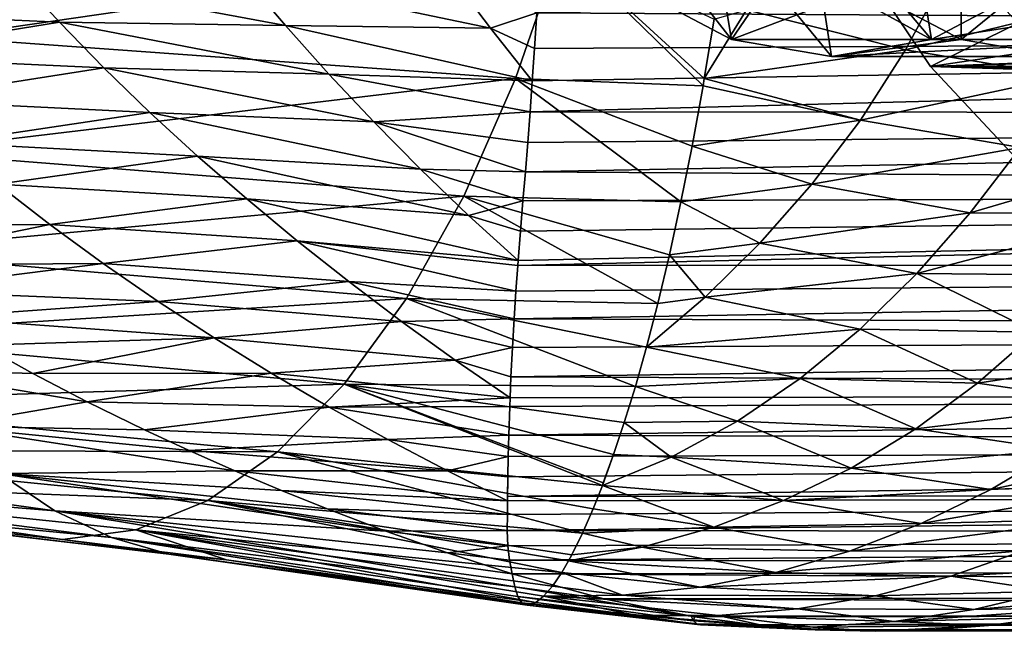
# Model space of a CAD drawing. Header units: metres. Extents: x -62 to 150, y -92 to 92.
# Tile 57 of 256: x -16.14 to -7.87, y -72.33 to -67.19. Entities that reach past the tile are written whole.
import ezdxf

# ---------------------------------------------------------------- set-up
doc = ezdxf.new("R2010")
doc.units = ezdxf.units.M
doc.layers.add('solid_500615', color=7, linetype='CONTINUOUS')

msp = doc.modelspace()

# ---------------------------------------------------------------- linework, layer by layer
at = {"layer": 'solid_500615'}
for points in [[(-7.472075, -67.519371, -0.661175), (-8.228008, -66.703346, 0.418409), (-7.268488, -65.979836, -0.861241)], [(-11.59212, -66.579346, -15.871886), (-16.788025, -67.335495, -15.12705), (-16.491867, -66.25766, -15.923304)], [(-8.230726, -66.419296, -3.215589), (-9.034674, -66.9291, -2.822368), (-8.227681, -67.355888, -3.974873)], [(-7.438583, -66.712997, -4.346888), (-8.230726, -66.419296, -3.215589), (-8.227681, -67.355888, -3.974873)], [(-11.59212, -66.579346, -15.871886), (-11.971284, -67.683662, -15.072734), (-16.788025, -67.335495, -15.12705)], [(-10.396338, -67.744438, -15.108788), (-11.971284, -67.683662, -15.072734), (-11.59212, -66.579346, -15.871886)], [(-11.791821, -67.132172, 4.115131), (13.509491, -67.288322, 21.677958), (13.217651, -66.554741, 22.094666)], [(-10.38599, -67.684868, -15.155298), (-10.396338, -67.744438, -15.108788), (-11.59212, -66.579346, -15.871886)], [(-10.303447, -67.184395, -15.52364), (-10.38599, -67.684868, -15.155298), (-11.59212, -66.579346, -15.871886)], [(-8.477243, -67.355415, -7.724949), (-9.008647, -66.724213, -8.05568), (-8.609482, -66.537476, -8.625748)], [(-8.477243, -67.355415, -7.724949), (-8.609482, -66.537476, -8.625748), (-7.669055, -66.927246, -8.879162)], [(-9.126575, -66.628731, 1.701695), (-8.485887, -67.583351, 0.786697), (-7.051557, -66.868744, -1.261737)], [(14.758265, -67.584534, 17.060911), (-8.485887, -67.583351, 0.786697), (-9.126575, -66.628731, 1.701695)], [(14.758265, -67.584534, 17.060911), (-9.126575, -66.628731, 1.701695), (14.426687, -67.128807, 17.534454)], [(-10.966625, -66.927261, -4.169743), (-10.65099, -66.724213, -5.71017), (-10.158436, -67.355423, -5.323958)], [(-10.158436, -67.355423, -5.323958), (-10.65099, -66.724213, -5.71017), (-10.242868, -66.837143, -6.293029)], [(-8.477243, -67.355415, -7.724949), (-9.41677, -66.837135, -7.472821), (-9.008647, -66.724213, -8.05568)], [(-7.408859, -66.703339, 0.991989), (-8.228008, -66.703346, 0.418409), (-7.472075, -67.519371, -0.661175)], [(-7.438583, -66.712997, -4.346888), (-8.227681, -67.355888, -3.974873), (-7.388437, -67.5, -5.173438)], [(-17.948839, -67.115997, 1.451085), (-15.804193, -67.210228, 1.96695), (-16.162016, -66.818985, 2.171526)], [(-16.162016, -66.818985, 2.171526), (-13.90514, -67.239563, 2.752635), (-14.254234, -66.826004, 2.937469)], [(-16.162016, -66.818985, 2.171526), (-15.804193, -67.210228, 1.96695), (-13.90514, -67.239563, 2.752635)], [(-14.254234, -66.826004, 2.937469), (-12.183241, -67.260948, 3.734874), (-12.519593, -66.815384, 3.903507)], [(-14.254234, -66.826004, 2.937469), (-13.90514, -67.239563, 2.752635), (-12.183241, -67.260948, 3.734874)], [(-12.519593, -66.815384, 3.903507), (-12.183241, -67.260948, 3.734874), (-11.791821, -67.132172, 4.115131)], [(-10.158436, -67.355423, -5.323958), (-10.242868, -66.837143, -6.293029), (-9.829819, -66.875, -6.882925)], [(-8.353905, -66.808365, -15.738861), (-8.696227, -67.443153, -15.331015), (-10.031796, -67.107086, -15.586218)], [(-9.317839, -67.5, -6.524454), (-9.829819, -66.875, -6.882925), (-9.41677, -66.837135, -7.472821)], [(-9.317839, -67.5, -6.524454), (-9.41677, -66.837135, -7.472821), (-8.477243, -67.355415, -7.724949)], [(-6.984501, -67.025078, -15.431939), (-8.696227, -67.443153, -15.331015), (-8.353905, -66.808365, -15.738861)], [(-10.966625, -66.927261, -4.169743), (-10.158436, -67.355423, -5.323958), (-9.034674, -66.9291, -2.822368)], [(-10.158436, -67.355423, -5.323958), (-9.829819, -66.875, -6.882925), (-9.317839, -67.5, -6.524454)], [(-8.485887, -67.583351, 0.786697), (-6.38057, -67.269867, -2.220006), (-7.051557, -66.868744, -1.261737)], [(-8.477243, -67.355415, -7.724949), (-7.669055, -66.927246, -8.879162), (-5.7422, -66.9291, -7.524507)], [(-10.158436, -67.355423, -5.323958), (-8.227681, -67.355888, -3.974873), (-9.034674, -66.9291, -2.822368)], [(-8.477243, -67.355415, -7.724949), (-5.7422, -66.9291, -7.524507), (-6.549193, -67.355888, -6.372003)], [(-6.984501, -67.025078, -15.431939), (-7.338868, -67.66552, -15.028539), (-8.696227, -67.443153, -15.331015)], [(-17.948839, -67.115997, 1.451085), (-17.564863, -67.496574, 1.210724), (-15.804193, -67.210228, 1.96695)], [(-12.183241, -67.260948, 3.734874), (-11.811939, -67.430504, 3.83067), (-11.791821, -67.132172, 4.115131)], [(-11.791821, -67.132172, 4.115131), (-11.811939, -67.430504, 3.83067), (13.509491, -67.288322, 21.677958)], [(-10.031796, -67.107086, -15.586218), (-10.38599, -67.684868, -15.155298), (-10.303447, -67.184395, -15.52364)], [(-8.696227, -67.443153, -15.331015), (-10.38599, -67.684868, -15.155298), (-10.031796, -67.107086, -15.586218)], [(-17.564863, -67.496574, 1.210724), (-15.430992, -67.593521, 1.754232), (-15.804193, -67.210228, 1.96695)], [(-15.804193, -67.210228, 1.96695), (-13.540649, -67.647354, 2.558936), (-13.90514, -67.239563, 2.752635)], [(-15.804193, -67.210228, 1.96695), (-15.430992, -67.593521, 1.754232), (-13.540649, -67.647354, 2.558936)], [(-13.90514, -67.239563, 2.752635), (-11.830864, -67.702354, 3.556058), (-12.183241, -67.260948, 3.734874)], [(-13.90514, -67.239563, 2.752635), (-13.540649, -67.647354, 2.558936), (-11.830864, -67.702354, 3.556058)], [(-11.971284, -67.683662, -15.072734), (-17.128006, -68.301666, -14.214512), (-16.788025, -67.335495, -15.12705)], [(-12.183241, -67.260948, 3.734874), (-11.830864, -67.702354, 3.556058), (-11.811939, -67.430504, 3.83067)], [(-11.849909, -67.965324, 3.27532), (13.830564, -67.984062, 21.219534), (13.509491, -67.288322, 21.677958)], [(-11.830864, -67.702354, 3.556058), (-11.849909, -67.965324, 3.27532), (13.509491, -67.288322, 21.677958)], [(-11.811939, -67.430504, 3.83067), (-11.830864, -67.702354, 3.556058), (13.509491, -67.288322, 21.677958)], [(-8.485887, -67.583351, 0.786697), (-5.680642, -67.474083, -3.219607), (-6.38057, -67.269867, -2.220006)], [(-10.158436, -67.355423, -5.323958), (-9.317839, -67.5, -6.524454), (-8.227681, -67.355888, -3.974873)], [(-9.317839, -67.5, -6.524454), (-8.477243, -67.355415, -7.724949), (-6.549193, -67.355888, -6.372003)], [(-9.317839, -67.5, -6.524454), (-7.388437, -67.5, -5.173438), (-8.227681, -67.355888, -3.974873)], [(-9.317839, -67.5, -6.524454), (-6.549193, -67.355888, -6.372003), (-7.388437, -67.5, -5.173438)], [(-17.564863, -67.496574, 1.210724), (-17.165218, -67.866058, 0.96272), (-15.430992, -67.593521, 1.754232)], [(-8.696227, -67.443153, -15.331015), (-9.072412, -68.0336, -14.893385), (-10.38599, -67.684868, -15.155298)], [(-7.338868, -67.66552, -15.028539), (-9.072412, -68.0336, -14.893385), (-8.696227, -67.443153, -15.331015)], [(-8.485887, -67.583351, 0.786697), (-4.968336, -67.474083, -4.236885), (-5.680642, -67.474083, -3.219607)], [(-8.485887, -67.583351, 0.786697), (-2.163092, -67.583351, -8.243189), (-4.968336, -67.474083, -4.236885)], [(-8.485887, -67.583351, 0.786697), (-7.765054, -68.353699, -0.242758), (-2.163092, -67.583351, -8.243189)], [(15.477716, -68.353188, 16.033428), (-7.765054, -68.353699, -0.242758), (-8.485887, -67.583351, 0.786697)], [(15.109329, -67.9935, 16.55954), (-8.485887, -67.583351, 0.786697), (14.758265, -67.584534, 17.060911)], [(15.477716, -68.353188, 16.033428), (-8.485887, -67.583351, 0.786697), (15.109329, -67.9935, 16.55954)], [(-17.165218, -67.866058, 0.96272), (-15.043426, -67.968689, 1.533797), (-15.430992, -67.593521, 1.754232)], [(-15.430992, -67.593521, 1.754232), (-13.161716, -68.049232, 2.356497), (-13.540649, -67.647354, 2.558936)], [(-15.430992, -67.593521, 1.754232), (-15.043426, -67.968689, 1.533797), (-13.161716, -68.049232, 2.356497)], [(-13.540649, -67.647354, 2.558936), (-11.849909, -67.965324, 3.27532), (-11.830864, -67.702354, 3.556058)], [(-13.540649, -67.647354, 2.558936), (-13.161716, -68.049232, 2.356497), (-11.849909, -67.965324, 3.27532)], [(-7.338868, -67.66552, -15.028539), (-7.728797, -68.262558, -14.596777), (-9.072412, -68.0336, -14.893385)], [(-11.971284, -67.683662, -15.072734), (-12.405293, -68.672684, -14.159675), (-17.128006, -68.301666, -14.214512)], [(-10.581941, -68.720329, -14.252858), (-12.405293, -68.672684, -14.159675), (-11.971284, -67.683662, -15.072734)], [(-10.48893, -68.25177, -14.687249), (-10.581941, -68.720329, -14.252858), (-11.971284, -67.683662, -15.072734)], [(-10.396338, -67.744438, -15.108788), (-10.48893, -68.25177, -14.687249), (-11.971284, -67.683662, -15.072734)], [(-9.072412, -68.0336, -14.893385), (-10.48893, -68.25177, -14.687249), (-10.396338, -67.744438, -15.108788)], [(-9.072412, -68.0336, -14.893385), (-10.396338, -67.744438, -15.108788), (-10.38599, -67.684868, -15.155298)], [(-17.165218, -67.866058, 0.96272), (-16.751221, -68.224541, 0.707471), (-15.043426, -67.968689, 1.533797)], [(-16.751221, -68.224541, 0.707471), (-14.642856, -68.335976, 1.30544), (-15.043426, -67.968689, 1.533797)], [(-15.043426, -67.968689, 1.533797), (-12.769613, -68.44516, 2.145104), (-13.161716, -68.049232, 2.356497)], [(-15.043426, -67.968689, 1.533797), (-14.642856, -68.335976, 1.30544), (-12.769613, -68.44516, 2.145104)], [(-13.161716, -68.049232, 2.356497), (-11.86936, -68.221657, 2.986236), (-11.849909, -67.965324, 3.27532)], [(-11.889289, -68.469467, 2.690969), (14.179268, -68.637856, 20.721624), (13.830564, -67.984062, 21.219534)], [(-11.86936, -68.221657, 2.986236), (-11.889289, -68.469467, 2.690969), (13.830564, -67.984062, 21.219534)], [(-11.849909, -67.965324, 3.27532), (-11.86936, -68.221657, 2.986236), (13.830564, -67.984062, 21.219534)], [(-13.161716, -68.049232, 2.356497), (-11.889289, -68.469467, 2.690969), (-11.86936, -68.221657, 2.986236)], [(-13.161716, -68.049232, 2.356497), (-12.769613, -68.44516, 2.145104), (-11.889289, -68.469467, 2.690969)], [(-9.072412, -68.0336, -14.893385), (-9.482261, -68.572174, -14.433096), (-10.48893, -68.25177, -14.687249)], [(-7.728797, -68.262558, -14.596777), (-9.482261, -68.572174, -14.433096), (-9.072412, -68.0336, -14.893385)], [(-16.751221, -68.224541, 0.707471), (-16.32435, -68.573181, 0.444178), (-14.642856, -68.335976, 1.30544)], [(-12.405293, -68.672684, -14.159675), (-17.507072, -69.142357, -13.199052), (-17.128006, -68.301666, -14.214512)], [(-9.482261, -68.572174, -14.433096), (-10.581941, -68.720329, -14.252858), (-10.48893, -68.25177, -14.687249)], [(-7.728797, -68.262558, -14.596777), (-8.151832, -68.81366, -14.139057), (-9.482261, -68.572174, -14.433096)], [(-6.284118, -68.263695, -14.342913), (-8.151832, -68.81366, -14.139057), (-7.728797, -68.262558, -14.596777)], [(-6.284118, -68.263695, -14.342913), (-6.697116, -68.82, -13.913066), (-8.151832, -68.81366, -14.139057)], [(-16.32435, -68.573181, 0.444178), (-14.230594, -68.695671, 1.06883), (-14.642856, -68.335976, 1.30544)], [(-14.642856, -68.335976, 1.30544), (-12.365871, -68.83493, 1.924496), (-12.769613, -68.44516, 2.145104)], [(-14.642856, -68.335976, 1.30544), (-14.230594, -68.695671, 1.06883), (-12.365871, -68.83493, 1.924496)], [(-12.769613, -68.44516, 2.145104), (-11.909852, -68.712181, 2.385545), (-11.889289, -68.469467, 2.690969)], [(-12.769613, -68.44516, 2.145104), (-12.365871, -68.83493, 1.924496), (-11.909852, -68.712181, 2.385545)], [(-11.889289, -68.469467, 2.690969), (-11.909852, -68.712181, 2.385545), (14.179268, -68.637856, 20.721624)], [(-16.32435, -68.573181, 0.444178), (-18.041044, -68.916634, -0.300829), (-15.885478, -68.911812, 0.173419)], [(-16.32435, -68.573181, 0.444178), (-15.885478, -68.911812, 0.173419), (-14.230594, -68.695671, 1.06883)], [(-9.482261, -68.572174, -14.433096), (-9.918681, -69.068764, -13.94207), (-10.581941, -68.720329, -14.252858)], [(-8.151832, -68.81366, -14.139057), (-9.918681, -69.068764, -13.94207), (-9.482261, -68.572174, -14.433096)], [(-11.953539, -69.254822, 1.641775), (14.553916, -69.245956, 20.186666), (14.179268, -68.637856, 20.721624)], [(-11.950565, -69.214859, 1.699596), (-11.953539, -69.254822, 1.641775), (14.179268, -68.637856, 20.721624)], [(-11.931175, -68.966782, 2.047391), (-11.950565, -69.214859, 1.699596), (14.179268, -68.637856, 20.721624)], [(-11.909852, -68.712181, 2.385545), (-11.931175, -68.966782, 2.047391), (14.179268, -68.637856, 20.721624)], [(-12.405293, -68.672684, -14.159675), (-12.888121, -69.532593, -13.146125), (-17.507072, -69.142357, -13.199052)], [(-15.885478, -68.911812, 0.173419), (-13.80737, -69.047432, 0.824504), (-14.230594, -68.695671, 1.06883)], [(-14.230594, -68.695671, 1.06883), (-11.950565, -69.214859, 1.699596), (-12.365871, -68.83493, 1.924496)], [(-14.230594, -68.695671, 1.06883), (-13.80737, -69.047432, 0.824504), (-11.950565, -69.214859, 1.699596)], [(-10.77574, -69.574219, -13.323461), (-12.888121, -69.532593, -13.146125), (-12.405293, -68.672684, -14.159675)], [(-10.678498, -69.165421, -13.793314), (-10.77574, -69.574219, -13.323461), (-12.405293, -68.672684, -14.159675)], [(-10.581941, -68.720329, -14.252858), (-10.678498, -69.165421, -13.793314), (-12.405293, -68.672684, -14.159675)], [(-12.365871, -68.83493, 1.924496), (-11.931175, -68.966782, 2.047391), (-11.909852, -68.712181, 2.385545)], [(-9.918681, -69.068764, -13.94207), (-10.678498, -69.165421, -13.793314), (-10.581941, -68.720329, -14.252858)], [(-8.151832, -68.81366, -14.139057), (-8.600994, -69.324135, -13.649738), (-9.918681, -69.068764, -13.94207)], [(-6.697116, -68.82, -13.913066), (-8.600994, -69.324135, -13.649738), (-8.151832, -68.81366, -14.139057)], [(-6.697116, -68.82, -13.913066), (-7.135447, -69.337982, -13.454569), (-8.600994, -69.324135, -13.649738)], [(-15.885478, -68.911812, 0.173419), (-18.041044, -68.916634, -0.300829), (-17.55286, -69.251427, -0.627032)], [(-15.885478, -68.911812, 0.173419), (-17.55286, -69.251427, -0.627032), (-15.435401, -69.24012, -0.104053)], [(-15.885478, -68.911812, 0.173419), (-15.435401, -69.24012, -0.104053), (-13.80737, -69.047432, 0.824504)], [(-12.365871, -68.83493, 1.924496), (-11.950565, -69.214859, 1.699596), (-11.931175, -68.966782, 2.047391)], [(-15.435401, -69.24012, -0.104053), (-13.3739, -69.390923, 0.572984), (-13.80737, -69.047432, 0.824504)], [(-13.80737, -69.047432, 0.824504), (-11.968893, -69.470016, 1.321167), (-11.953539, -69.254822, 1.641775)], [(-13.80737, -69.047432, 0.824504), (-13.3739, -69.390923, 0.572984), (-11.968893, -69.470016, 1.321167)], [(-13.80737, -69.047432, 0.824504), (-11.953539, -69.254822, 1.641775), (-11.950565, -69.214859, 1.699596)], [(-9.918681, -69.068764, -13.94207), (-10.379829, -69.522942, -13.419787), (-10.678498, -69.165421, -13.793314)], [(-8.600994, -69.324135, -13.649738), (-10.379829, -69.522942, -13.419787), (-9.918681, -69.068764, -13.94207)], [(-12.888121, -69.532593, -13.146125), (-17.919582, -69.846642, -12.096459), (-17.507072, -69.142357, -13.199052)], [(-15.435401, -69.24012, -0.104053), (-17.55286, -69.251427, -0.627032), (-17.222326, -69.465172, -0.846356)], [(-15.435401, -69.24012, -0.104053), (-17.222326, -69.465172, -0.846356), (-14.974912, -69.557854, -0.387525)], [(-15.435401, -69.24012, -0.104053), (-14.974912, -69.557854, -0.387525), (-13.3739, -69.390923, 0.572984)], [(-10.379829, -69.522942, -13.419787), (-10.77574, -69.574219, -13.323461), (-10.678498, -69.165421, -13.793314)], [(-11.984066, -69.702423, 0.956191), (14.952547, -69.805817, 19.617479), (14.553916, -69.245956, 20.186666)], [(-11.968893, -69.470016, 1.321167), (-11.984066, -69.702423, 0.956191), (14.553916, -69.245956, 20.186666)], [(-11.953539, -69.254822, 1.641775), (-11.968893, -69.470016, 1.321167), (14.553916, -69.245956, 20.186666)], [(-8.600994, -69.324135, -13.649738), (-9.076361, -69.789886, -13.132201), (-10.379829, -69.522942, -13.419787)], [(-7.599481, -69.814545, -12.970275), (-9.076361, -69.789886, -13.132201), (-8.600994, -69.324135, -13.649738)], [(-7.135447, -69.337982, -13.454569), (-7.599481, -69.814545, -12.970275), (-8.600994, -69.324135, -13.649738)], [(-14.974912, -69.557854, -0.387525), (-12.930888, -69.725861, 0.314752), (-13.3739, -69.390923, 0.572984)], [(-13.3739, -69.390923, 0.572984), (-11.984066, -69.702423, 0.956191), (-11.968893, -69.470016, 1.321167)], [(-13.3739, -69.390923, 0.572984), (-12.930888, -69.725861, 0.314752), (-11.984066, -69.702423, 0.956191)], [(-14.974912, -69.557854, -0.387525), (-17.222326, -69.465172, -0.846356), (-16.855213, -69.691406, -1.088663)], [(-12.888121, -69.532593, -13.146125), (-13.412696, -70.252357, -12.047743), (-17.919582, -69.846642, -12.096459)], [(-14.974912, -69.557854, -0.387525), (-16.855213, -69.691406, -1.088663), (-14.504803, -69.864784, -0.676334)], [(-14.974912, -69.557854, -0.387525), (-14.504803, -69.864784, -0.676334), (-12.930888, -69.725861, 0.314752)], [(-10.965208, -70.272713, -12.383872), (-13.412696, -70.252357, -12.047743), (-12.888121, -69.532593, -13.146125)], [(-10.871194, -69.941032, -12.854794), (-10.965208, -70.272713, -12.383872), (-12.888121, -69.532593, -13.146125)], [(-10.77574, -69.574219, -13.323461), (-10.871194, -69.941032, -12.854794), (-12.888121, -69.532593, -13.146125)], [(-10.379829, -69.522942, -13.419787), (-10.871194, -69.941032, -12.854794), (-10.77574, -69.574219, -13.323461)], [(-9.076361, -69.789886, -13.132201), (-10.871194, -69.941032, -12.854794), (-10.379829, -69.522942, -13.419787)], [(-14.504803, -69.864784, -0.676334), (-16.855213, -69.691406, -1.088663), (-16.455643, -69.925079, -1.350687)], [(-14.504803, -69.864784, -0.676334), (-12.479033, -70.051994, 0.050237), (-12.930888, -69.725861, 0.314752)], [(-12.930888, -69.725861, 0.314752), (-11.998199, -69.944611, 0.552724), (-11.984066, -69.702423, 0.956191)], [(-12.930888, -69.725861, 0.314752), (-12.479033, -70.051994, 0.050237), (-11.998199, -69.944611, 0.552724)], [(-11.984066, -69.702423, 0.956191), (-11.998199, -69.944611, 0.552724), (14.952547, -69.805817, 19.617479)], [(-12.010657, -70.192291, 0.11242), (15.373153, -70.31514, 19.016867), (14.952547, -69.805817, 19.617479)], [(-11.998199, -69.944611, 0.552724), (-12.010657, -70.192291, 0.11242), (14.952547, -69.805817, 19.617479)], [(-9.076361, -69.789886, -13.132201), (-9.579053, -70.204597, -12.5935), (-10.871194, -69.941032, -12.854794)], [(-8.090694, -70.245705, -12.464797), (-9.579053, -70.204597, -12.5935), (-9.076361, -69.789886, -13.132201)], [(-7.599481, -69.814545, -12.970275), (-8.090694, -70.245705, -12.464797), (-9.076361, -69.789886, -13.132201)], [(-6.375622, -69.98407, -12.498537), (-8.090694, -70.245705, -12.464797), (-7.599481, -69.814545, -12.970275)], [(-13.412696, -70.252357, -12.047743), (-18.359859, -70.40374, -10.922636), (-17.919582, -69.846642, -12.096459)], [(-14.504803, -69.864784, -0.676334), (-16.455643, -69.925079, -1.350687), (-16.027018, -70.162247, -1.629967)], [(-14.504803, -69.864784, -0.676334), (-16.027018, -70.162247, -1.629967), (-14.025867, -70.160744, -0.969891)], [(-14.504803, -69.864784, -0.676334), (-14.025867, -70.160744, -0.969891), (-12.479033, -70.051994, 0.050237)], [(-16.027018, -70.162247, -1.629967), (-16.455643, -69.925079, -1.350687), (-17.199482, -70.126755, -1.833998)], [(-12.479033, -70.051994, 0.050237), (-12.010657, -70.192291, 0.11242), (-11.998199, -69.944611, 0.552724)], [(-9.579053, -70.204597, -12.5935), (-10.965208, -70.272713, -12.383872), (-10.871194, -69.941032, -12.854794)], [(-6.375622, -69.98407, -12.498537), (-6.882123, -70.417618, -12.005428), (-8.090694, -70.245705, -12.464797)], [(-14.025867, -70.160744, -0.969891), (-12.018182, -70.367172, -0.217752), (-12.479033, -70.051994, 0.050237)], [(-12.479033, -70.051994, 0.050237), (-12.018182, -70.367172, -0.217752), (-12.010657, -70.192291, 0.11242)], [(-15.570849, -70.400322, -1.925167), (-17.199482, -70.126755, -1.833998), (-16.762999, -70.606064, -2.653009)], [(-15.570849, -70.400322, -1.925167), (-16.027018, -70.162247, -1.629967), (-17.199482, -70.126755, -1.833998)], [(-14.025867, -70.160744, -0.969891), (-16.027018, -70.162247, -1.629967), (-15.570849, -70.400322, -1.925167)], [(-14.025867, -70.160744, -0.969891), (-15.570849, -70.400322, -1.925167), (-13.538912, -70.445587, -1.267683)], [(-14.025867, -70.160744, -0.969891), (-13.538912, -70.445587, -1.267683), (-12.018182, -70.367172, -0.217752)], [(-12.010657, -70.192291, 0.11242), (-12.018182, -70.367172, -0.217752), (15.373153, -70.31514, 19.016867)], [(-9.579053, -70.204597, -12.5935), (-10.108253, -70.564407, -12.03895), (-10.965208, -70.272713, -12.383872)], [(-8.608513, -70.627937, -11.942564), (-10.108253, -70.564407, -12.03895), (-9.579053, -70.204597, -12.5935)], [(-8.090694, -70.245705, -12.464797), (-8.608513, -70.627937, -11.942564), (-9.579053, -70.204597, -12.5935)], [(-13.412696, -70.252357, -12.047743), (-13.971912, -70.821053, -10.880272), (-18.359859, -70.40374, -10.922636)], [(-11.242173, -71.103233, -10.911311), (-13.971912, -70.821053, -10.880272), (-13.412696, -70.252357, -12.047743)], [(-11.234367, -71.08255, -10.955297), (-11.242173, -71.103233, -10.911311), (-13.412696, -70.252357, -12.047743)], [(-11.148293, -70.844048, -11.429675), (-11.234367, -71.08255, -10.955297), (-13.412696, -70.252357, -12.047743)], [(-11.057952, -70.573792, -11.907743), (-11.148293, -70.844048, -11.429675), (-13.412696, -70.252357, -12.047743)], [(-10.965208, -70.272713, -12.383872), (-11.057952, -70.573792, -11.907743), (-13.412696, -70.252357, -12.047743)], [(-12.028818, -70.682747, -0.861414), (15.813631, -70.771355, 18.387894), (15.373153, -70.31514, 19.016867)], [(-12.020951, -70.439461, -0.359419), (-12.028818, -70.682747, -0.861414), (15.373153, -70.31514, 19.016867)], [(-12.018182, -70.367172, -0.217752), (-12.020951, -70.439461, -0.359419), (15.373153, -70.31514, 19.016867)], [(-10.108253, -70.564407, -12.03895), (-11.057952, -70.573792, -11.907743), (-10.965208, -70.272713, -12.383872)], [(-6.882123, -70.417618, -12.005428), (-8.608513, -70.627937, -11.942564), (-8.090694, -70.245705, -12.464797)], [(-15.090207, -70.636322, -2.234215), (-15.570849, -70.400322, -1.925167), (-16.762999, -70.606064, -2.653009)], [(-13.538912, -70.445587, -1.267683), (-15.570849, -70.400322, -1.925167), (-15.090207, -70.636322, -2.234215)], [(-13.538912, -70.445587, -1.267683), (-12.020951, -70.439461, -0.359419), (-12.018182, -70.367172, -0.217752)], [(-13.971912, -70.821053, -10.880272), (-18.821898, -70.805298, -9.694409), (-18.359859, -70.40374, -10.922636)], [(-13.538912, -70.445587, -1.267683), (-15.090207, -70.636322, -2.234215), (-13.044781, -70.719246, -1.569377)], [(-13.538912, -70.445587, -1.267683), (-12.028818, -70.682747, -0.861414), (-12.020951, -70.439461, -0.359419)], [(-13.538912, -70.445587, -1.267683), (-13.044781, -70.719246, -1.569377), (-12.028818, -70.682747, -0.861414)], [(-6.882123, -70.417618, -12.005428), (-7.416406, -70.803642, -11.496164), (-8.608513, -70.627937, -11.942564)], [(-10.108253, -70.564407, -12.03895), (-10.662984, -70.865601, -11.474773), (-11.057952, -70.573792, -11.907743)], [(-9.152186, -70.957909, -11.408527), (-10.662984, -70.865601, -11.474773), (-10.108253, -70.564407, -12.03895)], [(-8.608513, -70.627937, -11.942564), (-9.152186, -70.957909, -11.408527), (-10.108253, -70.564407, -12.03895)], [(-14.330567, -70.980675, -2.719294), (-16.762999, -70.606064, -2.653009), (-16.309752, -71.003433, -3.506198)], [(-14.714825, -70.810684, -2.474319), (-15.090207, -70.636322, -2.234215), (-16.762999, -70.606064, -2.653009)], [(-14.330567, -70.980675, -2.719294), (-14.714825, -70.810684, -2.474319), (-16.762999, -70.606064, -2.653009)], [(-13.044781, -70.719246, -1.569377), (-15.090207, -70.636322, -2.234215), (-14.714825, -70.810684, -2.474319)], [(-10.662984, -70.865601, -11.474773), (-11.148293, -70.844048, -11.429675), (-11.057952, -70.573792, -11.907743)], [(-7.416406, -70.803642, -11.496164), (-9.152186, -70.957909, -11.408527), (-8.608513, -70.627937, -11.942564)], [(-13.044781, -70.719246, -1.569377), (-14.714825, -70.810684, -2.474319), (-12.54436, -70.981644, -1.874748)], [(-13.044781, -70.719246, -1.569377), (-12.03299, -70.860962, -1.257347), (-12.028818, -70.682747, -0.861414)], [(-13.044781, -70.719246, -1.569377), (-12.54436, -70.981644, -1.874748), (-12.03299, -70.860962, -1.257347)], [(-12.028818, -70.682747, -0.861414), (-12.03299, -70.860962, -1.257347), (15.813631, -70.771355, 18.387894)], [(-5.963021, -70.708633, -11.263642), (-7.978873, -71.139008, -10.975397), (-7.416406, -70.803642, -11.496164)], [(-5.963021, -70.708633, -11.263642), (-6.519777, -71.070908, -10.771224), (-7.978873, -71.139008, -10.975397)], [(-15.843236, -71.316055, -4.387391), (-19.955584, -70.745514, -4.083707), (-19.541706, -71.013855, -5.087948)], [(-16.309752, -71.003433, -3.506198), (-19.955584, -70.745514, -4.083707), (-15.843236, -71.316055, -4.387391)], [(-14.558254, -71.230354, -9.660372), (-19.299057, -71.047607, -8.430403), (-18.821898, -70.805298, -9.694409)], [(-13.971912, -70.821053, -10.880272), (-14.558254, -71.230354, -9.660372), (-18.821898, -70.805298, -9.694409)], [(-12.54436, -70.981644, -1.874748), (-14.714825, -70.810684, -2.474319), (-14.330567, -70.980675, -2.719294)], [(-12.038044, -71.196724, -2.086874), (16.271717, -71.171753, 17.733774), (15.813631, -70.771355, 18.387894)], [(-12.036016, -71.032288, -1.665226), (-12.038044, -71.196724, -2.086874), (15.813631, -70.771355, 18.387894)], [(-12.03299, -70.860962, -1.257347), (-12.036016, -71.032288, -1.665226), (15.813631, -70.771355, 18.387894)], [(-7.416406, -70.803642, -11.496164), (-7.978873, -71.139008, -10.975397), (-9.152186, -70.957909, -11.408527)], [(-11.408232, -71.503899, -9.933691), (-14.558254, -71.230354, -9.660372), (-13.971912, -70.821053, -10.880272)], [(-11.319705, -71.300011, -10.464697), (-11.408232, -71.503899, -9.933691), (-13.971912, -70.821053, -10.880272)], [(-11.242173, -71.103233, -10.911311), (-11.319705, -71.300011, -10.464697), (-13.971912, -70.821053, -10.880272)], [(-12.54436, -70.981644, -1.874748), (-12.036016, -71.032288, -1.665226), (-12.03299, -70.860962, -1.257347)], [(-11.148293, -70.844048, -11.429675), (-11.242173, -71.103233, -10.911311), (-11.234367, -71.08255, -10.955297)], [(-10.662984, -70.865601, -11.474773), (-11.242173, -71.103233, -10.911311), (-11.148293, -70.844048, -11.429675)], [(-9.721132, -71.231949, -10.869649), (-11.242173, -71.103233, -10.911311), (-10.662984, -70.865601, -11.474773)], [(-9.152186, -70.957909, -11.408527), (-9.721132, -71.231949, -10.869649), (-10.662984, -70.865601, -11.474773)], [(-13.937833, -71.145851, -2.968845), (-14.330567, -70.980675, -2.719294), (-16.309752, -71.003433, -3.506198)], [(-13.937833, -71.145851, -2.968845), (-12.038351, -71.233406, -2.185592), (-14.330567, -70.980675, -2.719294)], [(-12.54436, -70.981644, -1.874748), (-14.330567, -70.980675, -2.719294), (-12.038351, -71.233406, -2.185592)], [(-7.978873, -71.139008, -10.975397), (-9.721132, -71.231949, -10.869649), (-9.152186, -70.957909, -11.408527)], [(-15.36707, -71.542282, -5.289864), (-19.541706, -71.013855, -5.087948), (-19.121067, -71.177193, -6.112021)], [(-15.843236, -71.316055, -4.387391), (-19.541706, -71.013855, -5.087948), (-15.36707, -71.542282, -5.289864)], [(-19.299057, -71.047607, -8.430403), (-15.777955, -71.556961, -7.136735), (-18.274494, -71.276932, -7.145018)], [(-15.163459, -71.476646, -8.406363), (-15.777955, -71.556961, -7.136735), (-19.299057, -71.047607, -8.430403)], [(-14.558254, -71.230354, -9.660372), (-15.163459, -71.476646, -8.406363), (-19.299057, -71.047607, -8.430403)], [(-13.060882, -71.48774, -3.532048), (-16.309752, -71.003433, -3.506198), (-15.843236, -71.316055, -4.387391)], [(-13.55514, -71.299606, -3.213577), (-13.937833, -71.145851, -2.968845), (-16.309752, -71.003433, -3.506198)], [(-13.060882, -71.48774, -3.532048), (-13.55514, -71.299606, -3.213577), (-16.309752, -71.003433, -3.506198)], [(-12.54436, -70.981644, -1.874748), (-12.038351, -71.233406, -2.185592), (-12.036016, -71.032288, -1.665226)], [(-12.036016, -71.032288, -1.665226), (-12.038351, -71.233406, -2.185592), (-12.038044, -71.196724, -2.086874)], [(-13.937833, -71.145851, -2.968845), (-12.039091, -71.34816, -2.507029), (-12.038351, -71.233406, -2.185592)], [(-13.55514, -71.299606, -3.213577), (-12.039091, -71.34816, -2.507029), (-13.937833, -71.145851, -2.968845)], [(-10.307148, -71.453888, -10.319257), (-11.319705, -71.300011, -10.464697), (-11.242173, -71.103233, -10.911311)], [(-9.721132, -71.231949, -10.869649), (-10.307148, -71.453888, -10.319257), (-11.242173, -71.103233, -10.911311)], [(-7.978873, -71.139008, -10.975397), (-8.564383, -71.422791, -10.443615), (-9.721132, -71.231949, -10.869649)], [(-6.519777, -71.070908, -10.771224), (-8.564383, -71.422791, -10.443615), (-7.978873, -71.139008, -10.975397)], [(-6.519777, -71.070908, -10.771224), (-7.100691, -71.386154, -10.264614), (-8.564383, -71.422791, -10.443615)], [(-14.884879, -71.680527, -6.206868), (-19.121067, -71.177193, -6.112021), (-18.697298, -71.233582, -7.146302)], [(-15.36707, -71.542282, -5.289864), (-19.121067, -71.177193, -6.112021), (-14.884879, -71.680527, -6.206868)], [(-12.041385, -71.483673, -2.916432), (16.745195, -71.513763, 17.057621), (16.271717, -71.171753, 17.733774)], [(-12.039091, -71.34816, -2.507029), (-12.041385, -71.483673, -2.916432), (16.271717, -71.171753, 17.733774)], [(-12.038351, -71.233406, -2.185592), (-12.039091, -71.34816, -2.507029), (16.271717, -71.171753, 17.733774)], [(-12.038044, -71.196724, -2.086874), (-12.038351, -71.233406, -2.185592), (16.271717, -71.171753, 17.733774)], [(-18.274494, -71.276932, -7.145018), (-14.884879, -71.680527, -6.206868), (-18.697298, -71.233582, -7.146302)], [(-18.274494, -71.276932, -7.145018), (-15.777955, -71.556961, -7.136735), (-14.884879, -71.680527, -6.206868)], [(-11.583067, -71.834953, -8.807576), (-15.163459, -71.476646, -8.406363), (-14.558254, -71.230354, -9.660372)], [(-11.525891, -71.737617, -9.189508), (-11.583067, -71.834953, -8.807576), (-14.558254, -71.230354, -9.660372)], [(-11.498041, -71.686272, -9.370263), (-11.525891, -71.737617, -9.189508), (-14.558254, -71.230354, -9.660372)], [(-11.408232, -71.503899, -9.933691), (-11.498041, -71.686272, -9.370263), (-14.558254, -71.230354, -9.660372)], [(-13.55514, -71.299606, -3.213577), (-12.041385, -71.483673, -2.916432), (-12.039091, -71.34816, -2.507029)], [(-13.060882, -71.48774, -3.532048), (-12.041385, -71.483673, -2.916432), (-13.55514, -71.299606, -3.213577)], [(-10.307148, -71.453888, -10.319257), (-11.408232, -71.503899, -9.933691), (-11.319705, -71.300011, -10.464697)], [(-8.564383, -71.422791, -10.443615), (-10.307148, -71.453888, -10.319257), (-9.721132, -71.231949, -10.869649)], [(-15.843236, -71.316055, -4.387391), (-11.978129, -71.957336, -4.726705), (-12.000499, -71.846817, -4.20345)], [(-12.543413, -71.670319, -3.861944), (-15.843236, -71.316055, -4.387391), (-12.000499, -71.846817, -4.20345)], [(-15.843236, -71.316055, -4.387391), (-15.36707, -71.542282, -5.289864), (-11.978129, -71.957336, -4.726705)], [(-12.543413, -71.670319, -3.861944), (-13.060882, -71.48774, -3.532048), (-15.843236, -71.316055, -4.387391)], [(-7.100691, -71.386154, -10.264614), (-9.166427, -71.655319, -9.899007), (-8.564383, -71.422791, -10.443615)], [(-7.100691, -71.386154, -10.264614), (-7.699161, -71.652176, -9.745895), (-9.166427, -71.655319, -9.899007)], [(-15.163459, -71.476646, -8.406363), (-14.399032, -71.729355, -7.131649), (-15.777955, -71.556961, -7.136735)], [(-15.163459, -71.476646, -8.406363), (-11.802296, -72.08847, -7.121085), (-14.399032, -71.729355, -7.131649)], [(-11.736671, -72.035782, -7.681232), (-11.802296, -72.08847, -7.121085), (-15.163459, -71.476646, -8.406363)], [(-11.661744, -71.949936, -8.252206), (-11.736671, -72.035782, -7.681232), (-15.163459, -71.476646, -8.406363)], [(-11.583067, -71.834953, -8.807576), (-11.661744, -71.949936, -8.252206), (-15.163459, -71.476646, -8.406363)], [(-10.307148, -71.453888, -10.319257), (-10.907758, -71.62368, -9.756772), (-11.408232, -71.503899, -9.933691)], [(-9.166427, -71.655319, -9.899007), (-10.907758, -71.62368, -9.756772), (-10.307148, -71.453888, -10.319257)], [(-8.564383, -71.422791, -10.443615), (-9.166427, -71.655319, -9.899007), (-10.307148, -71.453888, -10.319257)], [(-15.777955, -71.556961, -7.136735), (-14.399032, -71.729355, -7.131649), (-14.884879, -71.680527, -6.206868)], [(-15.36707, -71.542282, -5.289864), (-11.952402, -72.038353, -5.262737), (-11.978129, -71.957336, -4.726705)], [(-15.36707, -71.542282, -5.289864), (-11.920251, -72.089462, -5.813104), (-11.952402, -72.038353, -5.262737)], [(-15.36707, -71.542282, -5.289864), (-14.884879, -71.680527, -6.206868), (-11.920251, -72.089462, -5.813104)], [(-13.060882, -71.48774, -3.532048), (-12.037424, -71.611214, -3.33235), (-12.041385, -71.483673, -2.916432)], [(-12.543413, -71.670319, -3.861944), (-12.037424, -71.611214, -3.33235), (-13.060882, -71.48774, -3.532048)], [(-12.041385, -71.483673, -2.916432), (-12.037424, -71.611214, -3.33235), (16.745195, -71.513763, 17.057621)], [(-12.037424, -71.611214, -3.33235), (-12.023183, -71.733093, -3.762519), (16.745195, -71.513763, 17.057621)], [(-12.023183, -71.733093, -3.762519), (17.231876, -71.795685, 16.362644), (16.745195, -71.513763, 17.057621)], [(-10.907758, -71.62368, -9.756772), (-11.498041, -71.686272, -9.370263), (-11.408232, -71.503899, -9.933691)], [(-12.543413, -71.670319, -3.861944), (-12.023183, -71.733093, -3.762519), (-12.037424, -71.611214, -3.33235)], [(-10.907758, -71.62368, -9.756772), (-11.525891, -71.737617, -9.189508), (-11.498041, -71.686272, -9.370263)], [(-9.7851, -71.834763, -9.34511), (-11.525891, -71.737617, -9.189508), (-10.907758, -71.62368, -9.756772)], [(-9.166427, -71.655319, -9.899007), (-9.7851, -71.834763, -9.34511), (-10.907758, -71.62368, -9.756772)], [(-14.884879, -71.680527, -6.206868), (-11.875143, -72.110115, -6.380412), (-11.920251, -72.089462, -5.813104)], [(-14.884879, -71.680527, -6.206868), (-14.399032, -71.729355, -7.131649), (-11.875143, -72.110115, -6.380412)], [(-12.543413, -71.670319, -3.861944), (-12.000499, -71.846817, -4.20345), (-12.023183, -71.733093, -3.762519)], [(-7.699161, -71.652176, -9.745895), (-9.7851, -71.834763, -9.34511), (-9.166427, -71.655319, -9.899007)], [(-7.699161, -71.652176, -9.745895), (-8.315563, -71.867691, -9.217867), (-9.7851, -71.834763, -9.34511)], [(-6.840773, -71.78965, -9.066296), (-8.315563, -71.867691, -9.217867), (-7.699161, -71.652176, -9.745895)], [(-14.399032, -71.729355, -7.131649), (-11.841105, -72.10611, -6.749937), (-11.875143, -72.110115, -6.380412)], [(-14.399032, -71.729355, -7.131649), (-11.802296, -72.08847, -7.121085), (-11.841105, -72.10611, -6.749937)], [(-12.023183, -71.733093, -3.762519), (-12.000499, -71.846817, -4.20345), (17.231876, -71.795685, 16.362644)], [(-12.000499, -71.846817, -4.20345), (17.728579, -72.016258, 15.653332), (17.231876, -71.795685, 16.362644)], [(-10.42097, -71.958855, -8.787666), (-11.583067, -71.834953, -8.807576), (-11.525891, -71.737617, -9.189508)], [(-9.7851, -71.834763, -9.34511), (-10.42097, -71.958855, -8.787666), (-11.525891, -71.737617, -9.189508)], [(-6.840773, -71.78965, -9.066296), (-7.472305, -71.992493, -8.559457), (-8.315563, -71.867691, -9.217867)], [(-12.000499, -71.846817, -4.20345), (-11.23138, -72.056801, -4.694736), (17.728579, -72.016258, 15.653332)], [(-11.978129, -71.957336, -4.726705), (-11.23138, -72.056801, -4.694736), (-12.000499, -71.846817, -4.20345)], [(-11.071938, -72.026276, -8.231089), (-11.661744, -71.949936, -8.252206), (-11.583067, -71.834953, -8.807576)], [(-10.42097, -71.958855, -8.787666), (-11.071938, -72.026276, -8.231089), (-11.583067, -71.834953, -8.807576)], [(-8.315563, -71.867691, -9.217867), (-10.42097, -71.958855, -8.787666), (-9.7851, -71.834763, -9.34511)], [(-8.315563, -71.867691, -9.217867), (-8.950855, -72.031471, -8.683188), (-10.42097, -71.958855, -8.787666)], [(-7.472305, -71.992493, -8.559457), (-8.950855, -72.031471, -8.683188), (-8.315563, -71.867691, -9.217867)], [(-11.978129, -71.957336, -4.726705), (-10.495838, -72.203606, -5.188167), (-11.23138, -72.056801, -4.694736)], [(-11.952402, -72.038353, -5.262737), (-10.495838, -72.203606, -5.188167), (-11.978129, -71.957336, -4.726705)], [(-11.071938, -72.026276, -8.231089), (-11.736671, -72.035782, -7.681232), (-11.661744, -71.949936, -8.252206)], [(-8.950855, -72.031471, -8.683188), (-11.071938, -72.026276, -8.231089), (-10.42097, -71.958855, -8.787666)], [(-10.475928, -72.242393, -5.561543), (-10.495838, -72.203606, -5.188167), (-11.952402, -72.038353, -5.262737)], [(-10.475928, -72.242393, -5.561543), (-11.952402, -72.038353, -5.262737), (-11.920251, -72.089462, -5.813104)], [(-10.952812, -72.196617, -7.087365), (-11.802296, -72.08847, -7.121085), (-11.736671, -72.035782, -7.681232)], [(-9.603022, -72.141716, -8.146543), (-11.736671, -72.035782, -7.681232), (-11.071938, -72.026276, -8.231089)], [(-10.270679, -72.197113, -7.612424), (-10.952812, -72.196617, -7.087365), (-11.736671, -72.035782, -7.681232)], [(-9.603022, -72.141716, -8.146543), (-10.270679, -72.197113, -7.612424), (-11.736671, -72.035782, -7.681232)], [(-11.23138, -72.056801, -4.694736), (18.232212, -72.174568, 14.934057), (17.728579, -72.016258, 15.653332)], [(-8.950855, -72.031471, -8.683188), (-9.603022, -72.141716, -8.146543), (-11.071938, -72.026276, -8.231089)], [(-8.122498, -72.145233, -8.047861), (-9.603022, -72.141716, -8.146543), (-8.950855, -72.031471, -8.683188)], [(-7.472305, -71.992493, -8.559457), (-8.122498, -72.145233, -8.047861), (-8.950855, -72.031471, -8.683188)], [(-7.472305, -71.992493, -8.559457), (-6.59225, -72.021461, -7.971988), (-8.122498, -72.145233, -8.047861)], [(-8.122498, -72.145233, -8.047861), (-6.59225, -72.021461, -7.971988), (-7.034526, -72.12722, -7.649109)], [(-10.449194, -72.266243, -5.939157), (-11.920251, -72.089462, -5.813104), (-11.875143, -72.110115, -6.380412)], [(-10.449194, -72.266243, -5.939157), (-10.475928, -72.242393, -5.561543), (-11.920251, -72.089462, -5.813104)], [(-11.802296, -72.08847, -7.121085), (-11.875143, -72.110115, -6.380412), (-11.841105, -72.10611, -6.749937)], [(-10.952812, -72.196617, -7.087365), (-11.875143, -72.110115, -6.380412), (-11.802296, -72.08847, -7.121085)], [(-10.41744, -72.275421, -6.32407), (-10.449194, -72.266243, -5.939157), (-11.875143, -72.110115, -6.380412)], [(-10.952812, -72.196617, -7.087365), (-10.41744, -72.275421, -6.32407), (-11.875143, -72.110115, -6.380412)], [(-11.23138, -72.056801, -4.694736), (-10.495838, -72.203606, -5.188167), (18.232212, -72.174568, 14.934057)], [(-8.790154, -72.246361, -7.53506), (-7.034526, -72.12722, -7.649109), (-7.500767, -72.214172, -7.310761)], [(-8.122498, -72.145233, -8.047861), (-7.034526, -72.12722, -7.649109), (-8.790154, -72.246361, -7.53506)], [(-10.952812, -72.196617, -7.087365), (-9.90471, -72.27803, -7.041856), (-10.41744, -72.275421, -6.32407)], [(-10.270679, -72.197113, -7.612424), (-9.90471, -72.27803, -7.041856), (-10.952812, -72.196617, -7.087365)], [(-10.495838, -72.203606, -5.188167), (-10.466847, -72.208282, -5.208073), (18.232212, -72.174568, 14.934057)], [(-10.475928, -72.242393, -5.561543), (-10.466847, -72.208282, -5.208073), (-10.495838, -72.203606, -5.188167)], [(-10.475928, -72.242393, -5.561543), (-9.959849, -72.275955, -5.558889), (-10.466847, -72.208282, -5.208073)], [(-10.466847, -72.208282, -5.208073), (-9.959849, -72.275955, -5.558889), (18.232212, -72.174568, 14.934057)], [(-8.790154, -72.246361, -7.53506), (-10.270679, -72.197113, -7.612424), (-9.603022, -72.141716, -8.146543)], [(-10.270679, -72.197113, -7.612424), (-9.474645, -72.294975, -7.021948), (-9.90471, -72.27803, -7.041856)], [(-8.790154, -72.246361, -7.53506), (-9.474645, -72.294975, -7.021948), (-10.270679, -72.197113, -7.612424)], [(-9.959849, -72.275955, -5.558889), (18.740442, -72.27005, 14.208233), (18.232212, -72.174568, 14.934057)], [(-8.122498, -72.145233, -8.047861), (-8.790154, -72.246361, -7.53506), (-9.603022, -72.141716, -8.146543)], [(-8.790154, -72.246361, -7.53506), (-7.500767, -72.214172, -7.310761), (-7.998406, -72.280228, -6.948062)], [(-7.998406, -72.280228, -6.948062), (-7.500767, -72.214172, -7.310761), (19.761395, -72.269989, 12.750254)], [(-10.449194, -72.266243, -5.939157), (-9.959849, -72.275955, -5.558889), (-10.475928, -72.242393, -5.561543)], [(-10.449194, -72.266243, -5.939157), (-9.454259, -72.316528, -5.912132), (-9.959849, -72.275955, -5.558889)], [(-10.41744, -72.275421, -6.32407), (-9.454259, -72.316528, -5.912132), (-10.449194, -72.266243, -5.939157)], [(-10.41744, -72.275421, -6.32407), (-8.951138, -72.329948, -6.267614), (-9.454259, -72.316528, -5.912132)], [(-9.474645, -72.294975, -7.021948), (-8.951138, -72.329948, -6.267614), (-10.41744, -72.275421, -6.32407)], [(-9.90471, -72.27803, -7.041856), (-9.474645, -72.294975, -7.021948), (-10.41744, -72.275421, -6.32407)], [(-9.959849, -72.275955, -5.558889), (-9.454259, -72.316528, -5.912132), (18.740442, -72.27005, 14.208233)], [(-8.790154, -72.246361, -7.53506), (-7.998406, -72.280228, -6.948062), (-9.474645, -72.294975, -7.021948)], [(-9.474645, -72.294975, -7.021948), (-7.998406, -72.280228, -6.948062), (-8.951138, -72.329948, -6.267614)], [(-9.454259, -72.316528, -5.912132), (-8.951138, -72.329948, -6.267614), (18.740442, -72.27005, 14.208233)], [(-8.951138, -72.329948, -6.267614), (19.250736, -72.302025, 13.479513), (18.740442, -72.27005, 14.208233)], [(-8.473988, -72.317375, -6.608286), (-8.951138, -72.329948, -6.267614), (-7.998406, -72.280228, -6.948062)], [(-8.473988, -72.317375, -6.608286), (19.250736, -72.302025, 13.479513), (-8.951138, -72.329948, -6.267614)], [(-8.473988, -72.317375, -6.608286), (19.761395, -72.269989, 12.750254), (19.250736, -72.302025, 13.479513)], [(-8.473988, -72.317375, -6.608286), (-7.998406, -72.280228, -6.948062), (19.761395, -72.269989, 12.750254)]]:
    msp.add_3dface(points, dxfattribs=at)

doc.saveas('drawing.dxf')
